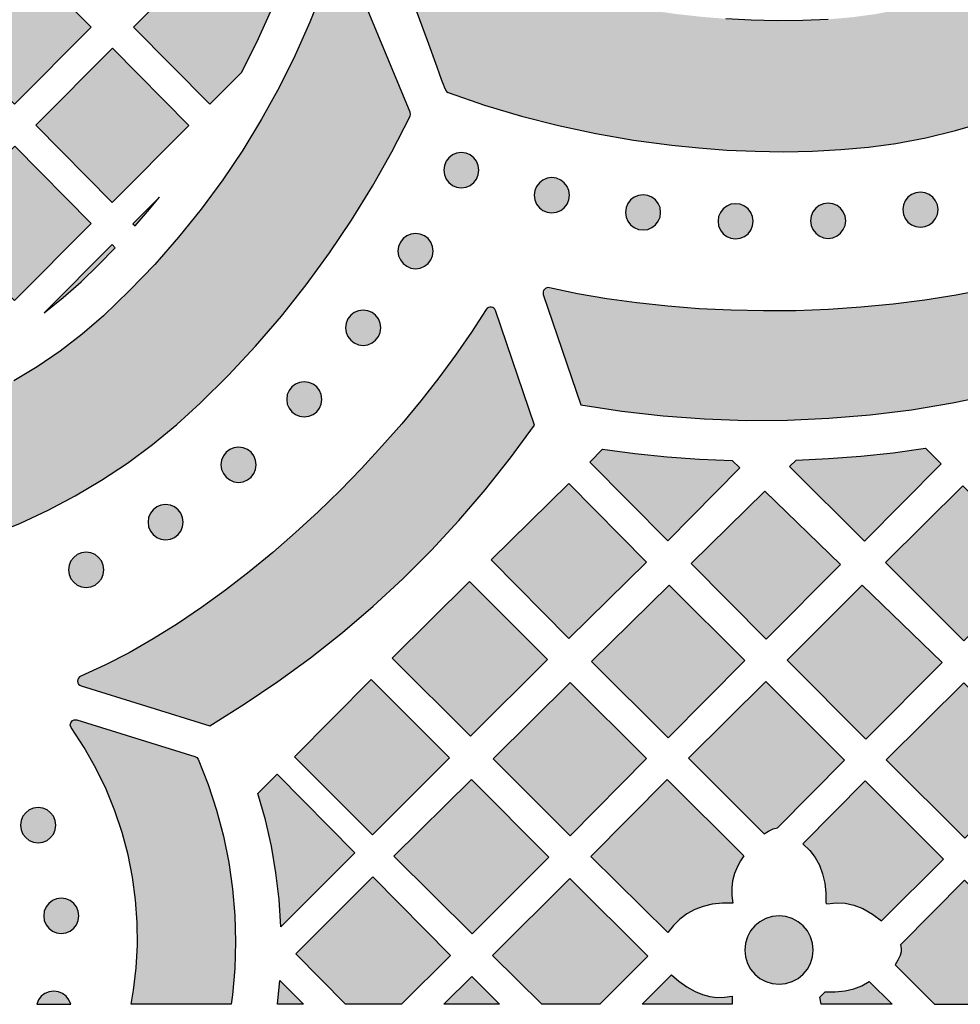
# Model space of a CAD drawing. Header units: millimetres. Extents: x -575 to 893, y -1168 to -690.
# Tile 35 of 72: x 182 to 272, y -1168 to -1073. Entities that reach past the tile are written whole.
import ezdxf

# ---------------------------------------------------------------- set-up
doc = ezdxf.new("R2010")
doc.units = ezdxf.units.MM
doc.layers.add('pattern', color=7, linetype='Continuous', true_color=0x000000)

msp = doc.modelspace()

# ---------------------------------------------------------------- hatches: boundary and pattern name
at = {"layer": 'pattern'}
for points in [[(222.959, -1080.336), (226.459, -1081.535), (229.976, -1082.589), (233.519, -1083.499), (237.095, -1084.267), (240.712, -1084.896), (244.379, -1085.387), (246.961, -1085.646), (249.624, -1085.839), (252.341, -1085.959), (255.084, -1085.998), (257.828, -1085.949), (260.546, -1085.804), (263.211, -1085.558), (265.797, -1085.202), (268.676, -1084.66), (271.515, -1083.979), (274.306, -1083.163), (277.047, -1082.214), (279.732, -1081.134), (282.358, -1079.927), (284.919, -1078.594), (287.412, -1077.138), (289.832, -1075.563), (292.174, -1073.87), (294.434, -1072.062), (296.608, -1070.141), (298.691, -1068.111), (300.679, -1065.974), (302.567, -1063.732), (304.302, -1061.464), (305.905, -1059.156), (307.381, -1056.801), (308.732, -1054.389), (309.964, -1051.915), (311.08, -1049.37), (312.085, -1046.746), (312.983, -1044.035), (313.709, -1041.452), (314.305, -1038.871), (314.78, -1036.29), (315.142, -1033.701), (315.397, -1031.1), (315.553, -1028.482), (315.617, -1025.842), (315.599, -1023.174), (315.449, -1019.519), (315.16, -1015.901), (314.73, -1012.311), (314.156, -1008.741), (313.44, -1005.183), (312.579, -1001.629), (311.851, -999.012), (311.048, -996.417), (310.618, -995.134), (310.397, -994.496), (310.27, -994.293), (310.091, -994.179), (309.882, -994.096), (307.369, -993.054), (297.314, -988.888), (296.057, -988.369), (295.438, -988.091), (294.801, -987.852), (294.555, -987.826), (294.374, -987.911), (294.237, -988.116), (294.189, -988.297), (294.211, -988.456), (294.277, -988.604), (294.358, -988.755), (294.959, -989.96), (296.106, -992.414), (297.171, -994.905), (298.158, -997.453), (299.055, -1000.024), (299.865, -1002.626), (300.588, -1005.261), (301.311, -1008.321), (301.911, -1011.378), (302.388, -1014.439), (302.743, -1017.511), (302.977, -1020.6), (303.091, -1023.713), (303.085, -1026.858), (302.987, -1029.246), (302.793, -1031.584), (302.497, -1033.881), (302.095, -1036.142), (301.583, -1038.374), (300.956, -1040.583), (300.209, -1042.777), (299.339, -1044.962), (298.34, -1047.144), (297.18, -1049.371), (295.906, -1051.527), (294.522, -1053.609), (293.029, -1055.611), (291.433, -1057.53), (289.737, -1059.362), (287.943, -1061.102), (286.055, -1062.748), (284.077, -1064.293), (282.06, -1065.703), (279.977, -1067.002), (277.833, -1068.187), (275.632, -1069.258), (273.379, -1070.212), (271.078, -1071.047), (268.734, -1071.762), (266.351, -1072.354), (263.935, -1072.821), (261.679, -1073.132), (259.328, -1073.34), (256.909, -1073.452), (254.451, -1073.476), (251.981, -1073.417), (249.528, -1073.285), (247.12, -1073.084), (244.784, -1072.823), (242.549, -1072.509), (239.451, -1071.968), (236.404, -1071.316), (233.401, -1070.551), (230.435, -1069.671), (227.5, -1068.674), (224.59, -1067.557), (221.698, -1066.32), (219.255, -1065.17), (218.05, -1064.566), (217.893, -1064.489), (217.741, -1064.438), (217.585, -1064.439), (217.411, -1064.514), (217.234, -1064.682), (217.182, -1064.874), (217.234, -1065.111), (219.094, -1070.221), (220.954, -1075.331), (221.885, -1077.889), (222.348, -1079.165), (222.399, -1079.314), (222.476, -1079.535), (222.574, -1079.787), (222.69, -1080.031), (222.82, -1080.227)], [(97.021, -1081.166), (98.366, -1084.292), (99.842, -1087.349), (101.446, -1090.333), (103.174, -1093.24), (105.024, -1096.066), (106.993, -1098.808), (109.077, -1101.462), (111.276, -1104.024), (113.583, -1106.491), (115.999, -1108.859), (118.518, -1111.123), (121.138, -1113.281), (123.858, -1115.328), (126.366, -1117.038), (128.935, -1118.605), (131.559, -1120.027), (134.232, -1121.307), (136.949, -1122.444), (139.706, -1123.438), (142.495, -1124.291), (145.312, -1125.002), (148.153, -1125.572), (151.009, -1126.001), (153.879, -1126.289), (156.754, -1126.438), (159.631, -1126.447), (162.503, -1126.316), (165.365, -1126.047), (168.213, -1125.639), (171.04, -1125.092), (173.841, -1124.408), (176.612, -1123.587), (179.345, -1122.628), (182.036, -1121.533), (184.68, -1120.301), (187.272, -1118.933), (189.805, -1117.43), (192.276, -1115.792), (194.676, -1114.018), (197.003, -1112.111), (199.251, -1110.069), (201.949, -1107.387), (204.536, -1104.604), (207.01, -1101.724), (209.368, -1098.752), (211.607, -1095.689), (213.724, -1092.541), (215.718, -1089.31), (217.586, -1086.001), (219.324, -1082.616), (219.378, -1082.419), (219.336, -1082.218), (213.058, -1067.064), (212.912, -1066.867), (212.707, -1066.775), (212.484, -1066.784), (212.286, -1066.894), (212.154, -1067.102), (211.018, -1070.388), (209.744, -1073.615), (208.334, -1076.778), (206.792, -1079.872), (205.118, -1082.895), (203.318, -1085.842), (201.392, -1088.708), (199.343, -1091.49), (197.175, -1094.184), (194.889, -1096.785), (192.489, -1099.29), (189.977, -1101.694), (187.938, -1103.459), (185.825, -1105.088), (183.645, -1106.579), (181.403, -1107.935), (179.105, -1109.153), (176.758, -1110.235), (174.366, -1111.18), (171.937, -1111.989), (169.475, -1112.661), (166.987, -1113.197), (164.48, -1113.596), (161.957, -1113.858), (159.427, -1113.985), (156.894, -1113.975), (154.364, -1113.828), (151.844, -1113.545), (149.34, -1113.126), (146.856, -1112.57), (144.4, -1111.878), (141.977, -1111.05), (139.593, -1110.085), (137.255, -1108.985), (134.967, -1107.748), (132.736, -1106.374), (130.568, -1104.865), (128.468, -1103.219), (126.444, -1101.438), (123.956, -1099.02), (121.58, -1096.504), (119.317, -1093.894), (117.17, -1091.194), (115.14, -1088.407), (113.232, -1085.538), (111.447, -1082.591), (109.789, -1079.57), (108.258, -1076.478), (106.859, -1073.319), (105.592, -1070.099), (104.463, -1066.819), (104.336, -1066.615), (104.143, -1066.505), (103.924, -1066.492), (103.719, -1066.577), (103.568, -1066.764), (97.031, -1080.782), (96.981, -1080.973)], [(181.509, -1066.701), (188.811, -1074.099), (181.465, -1081.467), (174.165, -1074.069)], [(206.004, -1072.568), (200.212, -1066.702), (192.867, -1074.07), (200.168, -1081.467), (203.197, -1078.43), (204.663, -1075.529)], [(190.817, -1090.848), (183.517, -1083.45), (190.861, -1076.082), (198.163, -1083.48)], [(188.812, -1092.859), (181.466, -1100.227), (174.164, -1092.829), (181.51, -1085.461)], [(225.914, -1087.767), (225.854, -1087.319), (225.684, -1086.916), (225.421, -1086.575), (225.079, -1086.312), (224.677, -1086.142), (224.229, -1086.082), (223.781, -1086.142), (223.378, -1086.312), (223.037, -1086.575), (222.774, -1086.916), (222.604, -1087.319), (222.544, -1087.767), (222.604, -1088.215), (222.774, -1088.618), (223.037, -1088.959), (223.378, -1089.223), (223.781, -1089.393), (224.229, -1089.454), (224.677, -1089.393), (225.079, -1089.223), (225.421, -1088.959), (225.684, -1088.618), (225.854, -1088.215)], [(234.581, -1090.172), (234.52, -1089.723), (234.351, -1089.32), (234.087, -1088.978), (233.746, -1088.715), (233.344, -1088.545), (232.896, -1088.485), (232.447, -1088.545), (232.045, -1088.715), (231.703, -1088.978), (231.439, -1089.32), (231.269, -1089.723), (231.209, -1090.172), (231.269, -1090.62), (231.439, -1091.022), (231.703, -1091.363), (232.045, -1091.627), (232.447, -1091.796), (232.896, -1091.857), (233.344, -1091.796), (233.746, -1091.627), (234.087, -1091.363), (234.351, -1091.022), (234.52, -1090.62)], [(269.849, -1091.547), (269.789, -1091.099), (269.619, -1090.696), (269.356, -1090.355), (269.015, -1090.092), (268.612, -1089.922), (268.164, -1089.862), (267.717, -1089.922), (267.314, -1090.092), (266.973, -1090.355), (266.71, -1090.696), (266.54, -1091.099), (266.48, -1091.547), (266.54, -1091.996), (266.71, -1092.399), (266.973, -1092.74), (267.314, -1093.004), (267.717, -1093.174), (268.164, -1093.234), (268.612, -1093.174), (269.015, -1093.004), (269.356, -1092.74), (269.619, -1092.399), (269.789, -1091.996)], [(195.347, -1090.341), (192.803, -1092.891), (193.016, -1093.108), (194.198, -1091.739)], [(243.304, -1091.805), (243.244, -1091.356), (243.074, -1090.953), (242.81, -1090.612), (242.469, -1090.348), (242.066, -1090.178), (241.617, -1090.118), (241.17, -1090.178), (240.767, -1090.348), (240.426, -1090.612), (240.163, -1090.953), (239.992, -1091.356), (239.932, -1091.805), (239.992, -1092.253), (240.163, -1092.656), (240.426, -1092.997), (240.767, -1093.26), (241.17, -1093.43), (241.617, -1093.49), (242.066, -1093.43), (242.469, -1093.26), (242.81, -1092.997), (243.074, -1092.656), (243.244, -1092.253)], [(252.167, -1092.662), (252.107, -1092.214), (251.937, -1091.811), (251.674, -1091.47), (251.333, -1091.207), (250.93, -1091.037), (250.482, -1090.977), (250.034, -1091.037), (249.632, -1091.207), (249.29, -1091.47), (249.027, -1091.811), (248.857, -1092.214), (248.797, -1092.662), (248.857, -1093.11), (249.027, -1093.513), (249.29, -1093.855), (249.632, -1094.118), (250.034, -1094.289), (250.482, -1094.349), (250.93, -1094.289), (251.333, -1094.118), (251.674, -1093.855), (251.937, -1093.513), (252.107, -1093.11)], [(261.018, -1092.608), (260.958, -1092.159), (260.788, -1091.757), (260.525, -1091.415), (260.184, -1091.151), (259.781, -1090.981), (259.333, -1090.921), (258.885, -1090.981), (258.483, -1091.151), (258.142, -1091.415), (257.879, -1091.757), (257.709, -1092.159), (257.649, -1092.608), (257.709, -1093.056), (257.879, -1093.459), (258.142, -1093.8), (258.483, -1094.064), (258.885, -1094.234), (259.333, -1094.295), (259.781, -1094.234), (260.184, -1094.064), (260.525, -1093.8), (260.788, -1093.459), (260.958, -1093.056)], [(221.535, -1095.51), (221.475, -1095.061), (221.305, -1094.658), (221.042, -1094.317), (220.701, -1094.053), (220.299, -1093.883), (219.85, -1093.823), (219.402, -1093.883), (219, -1094.053), (218.659, -1094.317), (218.395, -1094.658), (218.226, -1095.061), (218.165, -1095.51), (218.226, -1095.958), (218.395, -1096.361), (218.659, -1096.701), (219, -1096.965), (219.402, -1097.135), (219.85, -1097.195), (220.299, -1097.135), (220.701, -1096.965), (221.042, -1096.701), (221.305, -1096.361), (221.475, -1095.958)], [(190.815, -1094.886), (184.306, -1101.417), (186.112, -1099.968), (187.837, -1098.439), (189.498, -1096.842), (191.112, -1095.187)], [(232.663, -1099.021), (232.648, -1099.017), (232.632, -1099.015), (232.616, -1099.012), (232.6, -1099.01), (232.583, -1099.009), (232.567, -1099.008), (232.55, -1099.008), (232.534, -1099.008), (232.517, -1099.009), (232.5, -1099.011), (232.484, -1099.013), (232.467, -1099.015), (232.45, -1099.018), (232.434, -1099.022), (232.417, -1099.026), (232.401, -1099.031), (232.385, -1099.036), (232.369, -1099.042), (232.353, -1099.049), (232.338, -1099.056), (232.322, -1099.063), (232.308, -1099.071), (232.293, -1099.079), (232.279, -1099.088), (232.265, -1099.098), (232.252, -1099.107), (232.239, -1099.117), (232.226, -1099.128), (232.214, -1099.139), (232.202, -1099.15), (232.191, -1099.161), (232.18, -1099.173), (232.169, -1099.185), (232.159, -1099.197), (232.149, -1099.21), (232.14, -1099.223), (232.131, -1099.237), (232.122, -1099.251), (232.114, -1099.265), (232.106, -1099.28), (232.099, -1099.295), (232.092, -1099.31), (232.085, -1099.325), (232.079, -1099.341), (232.074, -1099.357), (232.069, -1099.374), (232.065, -1099.39), (232.061, -1099.407), (232.058, -1099.423), (232.055, -1099.44), (232.053, -1099.457), (232.052, -1099.474), (232.051, -1099.491), (232.051, -1099.508), (232.051, -1099.524), (232.052, -1099.541), (232.053, -1099.558), (232.055, -1099.574), (232.058, -1099.59), (232.061, -1099.607), (232.064, -1099.622), (232.068, -1099.638), (232.072, -1099.653), (232.077, -1099.669), (235.658, -1110.233), (239.598, -1110.837), (243.552, -1111.285), (247.515, -1111.576), (251.483, -1111.71), (255.451, -1111.688), (259.414, -1111.51), (263.368, -1111.176), (267.308, -1110.686), (271.229, -1110.041), (275.127, -1109.241), (278.997, -1108.285), (285.949, -1096.611), (285.954, -1096.603), (285.958, -1096.595), (285.962, -1096.587), (285.967, -1096.579), (285.971, -1096.57), (285.975, -1096.562), (285.979, -1096.553), (285.982, -1096.544), (285.986, -1096.535), (285.989, -1096.526), (285.992, -1096.517), (285.995, -1096.508), (285.998, -1096.499), (286.001, -1096.49), (286.004, -1096.48), (286.006, -1096.471), (286.008, -1096.461), (286.01, -1096.451), (286.012, -1096.442), (286.013, -1096.432), (286.015, -1096.422), (286.016, -1096.412), (286.017, -1096.402), (286.018, -1096.392), (286.019, -1096.382), (286.019, -1096.372), (286.019, -1096.362), (286.019, -1096.352), (286.019, -1096.342), (286.019, -1096.332), (286.018, -1096.322), (286.018, -1096.312), (286.017, -1096.302), (286.015, -1096.292), (286.014, -1096.282), (286.012, -1096.272), (286.011, -1096.262), (286.009, -1096.252), (286.006, -1096.242), (286.004, -1096.233), (286.002, -1096.223), (285.999, -1096.213), (285.996, -1096.204), (285.993, -1096.194), (285.99, -1096.185), (285.986, -1096.176), (285.982, -1096.166), (285.979, -1096.157), (285.975, -1096.148), (285.971, -1096.14), (285.966, -1096.131), (285.962, -1096.122), (285.957, -1096.114), (285.952, -1096.105), (285.948, -1096.097), (285.943, -1096.089), (285.937, -1096.081), (285.932, -1096.073), (285.927, -1096.065), (285.921, -1096.058), (285.916, -1096.05), (285.91, -1096.043), (285.904, -1096.036), (285.898, -1096.029), (285.892, -1096.022), (285.886, -1096.015), (285.88, -1096.008), (285.873, -1096.002), (285.866, -1095.995), (285.86, -1095.989), (285.853, -1095.982), (285.845, -1095.976), (285.838, -1095.97), (285.831, -1095.964), (285.823, -1095.958), (285.815, -1095.952), (285.808, -1095.947), (285.8, -1095.941), (285.791, -1095.936), (285.783, -1095.93), (285.775, -1095.925), (285.766, -1095.92), (285.757, -1095.916), (285.749, -1095.911), (285.74, -1095.906), (285.731, -1095.902), (285.722, -1095.898), (285.713, -1095.894), (285.703, -1095.89), (285.694, -1095.887), (285.684, -1095.883), (285.675, -1095.88), (285.665, -1095.877), (285.656, -1095.874), (285.646, -1095.871), (285.636, -1095.869), (285.626, -1095.867), (285.616, -1095.865), (285.607, -1095.863), (285.597, -1095.861), (285.587, -1095.86), (285.577, -1095.859), (285.567, -1095.857), (285.557, -1095.857), (285.547, -1095.856), (285.537, -1095.856), (285.527, -1095.855), (285.517, -1095.855), (285.507, -1095.855), (285.497, -1095.856), (285.487, -1095.856), (285.477, -1095.857), (285.468, -1095.858), (285.458, -1095.859), (285.448, -1095.86), (285.439, -1095.862), (285.429, -1095.863), (285.42, -1095.865), (285.41, -1095.867), (285.401, -1095.869), (285.392, -1095.872), (285.383, -1095.874), (285.374, -1095.877), (285.365, -1095.88), (285.356, -1095.883), (285.347, -1095.886), (285.339, -1095.889), (285.33, -1095.892), (282.796, -1096.853), (280.142, -1097.716), (277.382, -1098.482), (274.529, -1099.152), (271.598, -1099.727), (268.603, -1100.208), (265.557, -1100.596), (262.474, -1100.892), (259.368, -1101.097), (256.253, -1101.213), (253.142, -1101.239), (250.05, -1101.178), (246.991, -1101.029), (243.977, -1100.795), (241.024, -1100.476), (238.145, -1100.073), (235.353, -1099.588)], [(187.806, -1136.177), (187.797, -1136.181), (187.789, -1136.184), (187.781, -1136.188), (187.773, -1136.192), (187.765, -1136.197), (187.757, -1136.201), (187.749, -1136.206), (187.741, -1136.211), (187.733, -1136.215), (187.725, -1136.221), (187.717, -1136.226), (187.709, -1136.231), (187.702, -1136.237), (187.694, -1136.243), (187.687, -1136.249), (187.679, -1136.255), (187.672, -1136.261), (187.665, -1136.267), (187.658, -1136.274), (187.651, -1136.281), (187.644, -1136.288), (187.637, -1136.295), (187.631, -1136.302), (187.624, -1136.309), (187.618, -1136.316), (187.611, -1136.324), (187.605, -1136.332), (187.599, -1136.34), (187.594, -1136.348), (187.588, -1136.356), (187.583, -1136.364), (187.577, -1136.372), (187.572, -1136.38), (187.567, -1136.389), (187.562, -1136.397), (187.558, -1136.406), (187.553, -1136.415), (187.549, -1136.424), (187.545, -1136.433), (187.541, -1136.442), (187.537, -1136.451), (187.534, -1136.46), (187.53, -1136.469), (187.527, -1136.478), (187.524, -1136.487), (187.521, -1136.496), (187.519, -1136.506), (187.516, -1136.515), (187.514, -1136.524), (187.512, -1136.534), (187.51, -1136.543), (187.508, -1136.552), (187.507, -1136.562), (187.506, -1136.571), (187.504, -1136.58), (187.503, -1136.59), (187.503, -1136.599), (187.502, -1136.608), (187.502, -1136.617), (187.501, -1136.626), (187.501, -1136.636), (187.501, -1136.645), (187.501, -1136.654), (187.502, -1136.663), (187.502, -1136.672), (187.503, -1136.681), (187.504, -1136.69), (187.505, -1136.699), (187.506, -1136.708), (187.507, -1136.717), (187.509, -1136.726), (187.511, -1136.735), (187.513, -1136.744), (187.515, -1136.753), (187.517, -1136.763), (187.52, -1136.772), (187.522, -1136.781), (187.525, -1136.79), (187.528, -1136.799), (187.531, -1136.808), (187.535, -1136.817), (187.538, -1136.826), (187.542, -1136.835), (187.546, -1136.844), (187.55, -1136.852), (187.554, -1136.861), (187.559, -1136.87), (187.563, -1136.879), (187.568, -1136.887), (187.573, -1136.895), (187.578, -1136.904), (187.583, -1136.912), (187.589, -1136.92), (187.594, -1136.928), (187.6, -1136.936), (187.606, -1136.944), (187.612, -1136.952), (187.619, -1136.959), (187.625, -1136.967), (187.632, -1136.974), (187.638, -1136.981), (187.645, -1136.988), (187.652, -1136.995), (187.659, -1137.002), (187.666, -1137.009), (187.674, -1137.015), (187.681, -1137.021), (187.689, -1137.028), (187.696, -1137.034), (187.704, -1137.039), (187.712, -1137.045), (187.72, -1137.051), (187.728, -1137.056), (187.736, -1137.061), (187.744, -1137.066), (187.752, -1137.071), (187.76, -1137.075), (187.768, -1137.08), (187.777, -1137.084), (187.785, -1137.088), (187.794, -1137.092), (187.802, -1137.096), (187.81, -1137.1), (187.819, -1137.103), (187.827, -1137.106), (187.836, -1137.109), (187.845, -1137.112), (187.853, -1137.115), (200.147, -1140.926), (203.454, -1138.88), (206.674, -1136.711), (209.804, -1134.422), (212.842, -1132.017), (215.782, -1129.499), (218.624, -1126.87), (221.362, -1124.133), (223.995, -1121.291), (226.519, -1118.347), (228.931, -1115.305), (231.228, -1112.166), (227.512, -1101.199), (227.506, -1101.183), (227.5, -1101.167), (227.493, -1101.151), (227.486, -1101.136), (227.478, -1101.12), (227.473, -1101.113), (227.469, -1101.105), (227.465, -1101.098), (227.46, -1101.09), (227.455, -1101.083), (227.45, -1101.075), (227.445, -1101.068), (227.44, -1101.061), (227.434, -1101.054), (227.429, -1101.047), (227.423, -1101.04), (227.417, -1101.033), (227.412, -1101.026), (227.405, -1101.02), (227.399, -1101.013), (227.393, -1101.007), (227.387, -1101), (227.38, -1100.994), (227.373, -1100.988), (227.367, -1100.982), (227.36, -1100.976), (227.353, -1100.97), (227.346, -1100.965), (227.338, -1100.959), (227.331, -1100.954), (227.324, -1100.948), (227.316, -1100.943), (227.309, -1100.938), (227.301, -1100.934), (227.293, -1100.929), (227.286, -1100.924), (227.278, -1100.92), (227.27, -1100.916), (227.262, -1100.912), (227.254, -1100.908), (227.246, -1100.904), (227.238, -1100.9), (227.229, -1100.897), (227.221, -1100.894), (227.213, -1100.89), (227.205, -1100.887), (227.196, -1100.885), (227.188, -1100.882), (227.18, -1100.879), (227.163, -1100.875), (227.146, -1100.871), (227.129, -1100.867), (227.113, -1100.865), (227.096, -1100.862), (227.079, -1100.861), (227.062, -1100.86), (227.045, -1100.859), (227.028, -1100.859), (227.011, -1100.86), (227.002, -1100.86), (226.993, -1100.861), (226.985, -1100.862), (226.976, -1100.863), (226.967, -1100.864), (226.958, -1100.865), (226.95, -1100.867), (226.941, -1100.869), (226.932, -1100.87), (226.923, -1100.872), (226.915, -1100.875), (226.906, -1100.877), (226.897, -1100.879), (226.889, -1100.882), (226.88, -1100.885), (226.872, -1100.888), (226.863, -1100.891), (226.855, -1100.894), (226.846, -1100.897), (226.838, -1100.901), (226.83, -1100.905), (226.821, -1100.909), (226.813, -1100.913), (226.805, -1100.917), (226.797, -1100.921), (226.789, -1100.925), (226.782, -1100.93), (226.774, -1100.935), (226.766, -1100.94), (226.759, -1100.944), (226.751, -1100.95), (226.744, -1100.955), (226.737, -1100.96), (226.73, -1100.966), (226.723, -1100.971), (226.716, -1100.977), (226.709, -1100.983), (226.703, -1100.989), (226.696, -1100.995), (226.69, -1101.001), (226.683, -1101.007), (226.677, -1101.013), (226.671, -1101.02), (226.665, -1101.026), (226.654, -1101.039), (226.643, -1101.053), (226.633, -1101.066), (226.623, -1101.08), (226.614, -1101.094), (225.206, -1103.268), (223.686, -1105.457), (222.062, -1107.654), (220.34, -1109.847), (218.528, -1112.03), (216.633, -1114.191), (214.664, -1116.322), (212.626, -1118.413), (210.527, -1120.456), (208.375, -1122.441), (206.176, -1124.359), (203.939, -1126.2), (201.671, -1127.956), (199.378, -1129.617), (197.068, -1131.174), (194.748, -1132.618), (192.426, -1133.939), (190.11, -1135.129)], [(216.524, -1102.845), (216.464, -1102.397), (216.294, -1101.995), (216.031, -1101.654), (215.69, -1101.39), (215.287, -1101.22), (214.84, -1101.16), (214.391, -1101.22), (213.989, -1101.39), (213.648, -1101.654), (213.384, -1101.995), (213.215, -1102.397), (213.154, -1102.845), (213.215, -1103.293), (213.384, -1103.696), (213.648, -1104.038), (213.989, -1104.302), (214.391, -1104.472), (214.84, -1104.532), (215.287, -1104.472), (215.69, -1104.302), (216.031, -1104.038), (216.294, -1103.696), (216.464, -1103.293)], [(210.888, -1109.699), (210.828, -1109.25), (210.658, -1108.848), (210.395, -1108.506), (210.053, -1108.242), (209.651, -1108.072), (209.203, -1108.012), (208.755, -1108.072), (208.352, -1108.242), (208.011, -1108.506), (207.748, -1108.848), (207.578, -1109.25), (207.518, -1109.699), (207.578, -1110.147), (207.748, -1110.549), (208.011, -1110.89), (208.352, -1111.153), (208.755, -1111.323), (209.203, -1111.383), (209.651, -1111.323), (210.053, -1111.153), (210.395, -1110.89), (210.658, -1110.549), (210.828, -1110.147)], [(204.598, -1115.954), (204.538, -1115.506), (204.368, -1115.103), (204.105, -1114.762), (203.763, -1114.499), (203.361, -1114.329), (202.913, -1114.269), (202.465, -1114.329), (202.062, -1114.499), (201.721, -1114.762), (201.458, -1115.103), (201.288, -1115.506), (201.228, -1115.954), (201.288, -1116.402), (201.458, -1116.805), (201.721, -1117.146), (202.062, -1117.41), (202.465, -1117.58), (202.913, -1117.641), (203.361, -1117.58), (203.763, -1117.41), (204.105, -1117.146), (204.368, -1116.805), (204.538, -1116.402)], [(237.746, -1114.469), (240.835, -1114.875), (243.928, -1115.187), (247.029, -1115.407), (250.141, -1115.535), (250.893, -1116.259), (243.979, -1123.244), (236.515, -1115.7)], [(256.277, -1115.517), (259.383, -1115.371), (262.476, -1115.133), (265.561, -1114.803), (268.642, -1114.381), (270.139, -1115.877), (262.805, -1123.285), (255.652, -1116.134)], [(234.519, -1117.762), (227.072, -1125.06), (234.508, -1132.575), (241.955, -1125.277)], [(272.233, -1117.971), (279.686, -1125.42), (272.33, -1132.81), (264.835, -1125.317)], [(260.526, -1125.513), (253.418, -1132.638), (246.217, -1125.417), (253.273, -1118.487)], [(197.618, -1121.449), (197.558, -1121.001), (197.388, -1120.598), (197.125, -1120.257), (196.784, -1119.993), (196.381, -1119.823), (195.933, -1119.762), (195.485, -1119.823), (195.082, -1119.993), (194.74, -1120.257), (194.477, -1120.598), (194.307, -1121.001), (194.246, -1121.449), (194.307, -1121.897), (194.477, -1122.3), (194.74, -1122.642), (195.082, -1122.906), (195.485, -1123.076), (195.933, -1123.136), (196.381, -1123.076), (196.784, -1122.906), (197.125, -1122.642), (197.388, -1122.3), (197.558, -1121.897)], [(190.012, -1126.012), (189.951, -1125.564), (189.782, -1125.162), (189.518, -1124.821), (189.177, -1124.557), (188.775, -1124.388), (188.327, -1124.327), (187.879, -1124.388), (187.476, -1124.557), (187.135, -1124.821), (186.872, -1125.162), (186.702, -1125.564), (186.642, -1126.012), (186.702, -1126.461), (186.872, -1126.864), (187.135, -1127.206), (187.476, -1127.469), (187.879, -1127.639), (188.327, -1127.699), (188.775, -1127.639), (189.177, -1127.469), (189.518, -1127.206), (189.782, -1126.864), (189.951, -1126.461)], [(225.008, -1127.138), (232.467, -1134.595), (225.115, -1141.941), (217.624, -1134.452)], [(251.348, -1134.678), (244.012, -1142.088), (236.702, -1134.781), (244.134, -1127.469)], [(262.955, -1142.202), (255.426, -1134.653), (262.585, -1127.494), (270.263, -1134.872)], [(215.739, -1151.362), (208.277, -1143.904), (215.617, -1136.497), (223.113, -1143.988)], [(234.637, -1151.46), (227.277, -1144.104), (234.66, -1136.79), (241.951, -1144.074)], [(253.213, -1151.286), (253.63, -1151.01), (254.083, -1150.799), (254.476, -1150.707), (260.898, -1144.224), (253.368, -1136.697), (245.959, -1144.033)], [(272.415, -1151.689), (264.903, -1144.18), (272.313, -1136.841), (279.753, -1144.279)], [(206.951, -1160.17), (206.789, -1157.562), (206.491, -1154.995), (206.053, -1152.459), (205.475, -1149.941), (204.753, -1147.431), (206.611, -1145.573), (214.047, -1153.078)], [(225.211, -1146.089), (232.598, -1153.506), (225.262, -1160.839), (217.763, -1153.421)], [(250.671, -1154.387), (250.378, -1155.081), (250.19, -1155.765), (250.104, -1156.454), (250.117, -1157.164), (250.229, -1157.908), (249.223, -1157.91), (248.224, -1158.02), (247.379, -1158.217), (246.577, -1158.524), (245.826, -1158.936), (245.138, -1159.444), (244.523, -1160.044), (243.988, -1160.729), (236.634, -1153.442), (243.941, -1146.064), (251.251, -1153.373), (250.944, -1153.87)], [(262.641, -1158.435), (263.575, -1158.961), (264.44, -1159.594), (270.383, -1153.706), (262.886, -1146.211), (256.923, -1152.232), (257.577, -1152.875), (258.103, -1153.554), (258.51, -1154.288), (258.809, -1155.093), (259.009, -1155.988), (259.115, -1156.929), (259.125, -1157.878), (259.22, -1157.973), (260.119, -1157.868), (260.971, -1157.908), (261.802, -1158.095)], [(185.417, -1150.445), (185.357, -1149.997), (185.187, -1149.594), (184.924, -1149.253), (184.583, -1148.99), (184.18, -1148.82), (183.732, -1148.76), (183.284, -1148.82), (182.882, -1148.99), (182.541, -1149.253), (182.277, -1149.594), (182.107, -1149.997), (182.047, -1150.445), (182.107, -1150.893), (182.277, -1151.296), (182.541, -1151.637), (182.882, -1151.901), (183.284, -1152.071), (183.732, -1152.132), (184.18, -1152.071), (184.583, -1151.901), (184.924, -1151.637), (185.187, -1151.296), (185.357, -1150.893)], [(213.158, -1167.587), (208.38, -1162.768), (215.756, -1155.392), (223.199, -1162.902), (218.512, -1167.587)], [(231.934, -1167.587), (227.227, -1162.923), (234.601, -1155.551), (242.09, -1162.971), (237.471, -1167.587)], [(275.579, -1167.587), (279.901, -1163.223), (272.388, -1155.71), (266.251, -1161.906), (266.328, -1162.247), (266.321, -1162.576), (266.227, -1162.913), (266.011, -1163.375), (265.738, -1163.806), (269.52, -1167.587)], [(187.633, -1159.122), (187.572, -1158.674), (187.403, -1158.272), (187.139, -1157.931), (186.798, -1157.668), (186.394, -1157.498), (185.946, -1157.438), (185.498, -1157.498), (185.096, -1157.668), (184.755, -1157.931), (184.491, -1158.272), (184.321, -1158.674), (184.26, -1159.122), (184.321, -1159.57), (184.491, -1159.973), (184.755, -1160.314), (185.096, -1160.577), (185.498, -1160.747), (185.946, -1160.807), (186.394, -1160.747), (186.798, -1160.577), (187.139, -1160.314), (187.403, -1159.973), (187.572, -1159.57)], [(257.906, -1162.397), (257.84, -1161.737), (257.649, -1161.122), (257.347, -1160.566), (256.947, -1160.081), (256.463, -1159.682), (255.907, -1159.38), (255.292, -1159.189), (254.633, -1159.122), (253.972, -1159.189), (253.358, -1159.38), (252.802, -1159.682), (252.317, -1160.081), (251.917, -1160.566), (251.615, -1161.122), (251.425, -1161.737), (251.358, -1162.397), (251.425, -1163.056), (251.615, -1163.671), (251.917, -1164.227), (252.317, -1164.712), (252.802, -1165.112), (253.358, -1165.414), (253.972, -1165.604), (254.633, -1165.671), (255.292, -1165.604), (255.907, -1165.414), (256.463, -1165.112), (256.947, -1164.712), (257.347, -1164.227), (257.649, -1163.671), (257.84, -1163.056)], [(206.636, -1167.587), (206.859, -1165.302), (209.125, -1167.587)], [(222.562, -1167.587), (225.22, -1164.93), (227.876, -1167.587)], [(241.521, -1167.587), (244.34, -1164.771), (245.049, -1165.381), (245.806, -1165.907), (246.623, -1166.358), (247.318, -1166.65), (248.002, -1166.839), (248.691, -1166.925), (249.4, -1166.912), (250.144, -1166.802), (250.146, -1167.587)], [(258.662, -1167.587), (258.544, -1166.889), (259.035, -1166.403), (260.002, -1166.403), (260.965, -1166.298), (261.782, -1166.108), (262.544, -1165.809), (263.272, -1165.391), (265.469, -1167.587)], [(186.852, -1167.587), (186.849, -1167.564), (186.679, -1167.161), (186.416, -1166.82), (186.074, -1166.557), (185.672, -1166.387), (185.224, -1166.327), (184.776, -1166.387), (184.373, -1166.557), (184.032, -1166.82), (183.769, -1167.161), (183.599, -1167.564), (183.596, -1167.587)]]:
    msp.add_hatch(color=256, dxfattribs=at).paths.add_polyline_path(points, flags=0)
at = {"layer": 'pattern', "extrusion": (0, 0, -1)}
msp.add_hatch(color=256, dxfattribs=at).paths.add_polyline_path([(-192.62, -1167.587), (-192.862, -1166.244), (-193.113, -1164.09), (-193.23, -1161.924), (-193.212, -1159.753), (-193.058, -1157.585), (-192.769, -1155.425), (-192.343, -1153.28), (-191.781, -1151.157), (-191.081, -1149.062), (-190.243, -1147.003), (-189.266, -1144.986), (-188.15, -1143.017), (-186.894, -1141.103), (-186.807, -1140.869), (-186.843, -1140.642), (-186.977, -1140.458), (-187.182, -1140.354), (-187.431, -1140.365), (-198.736, -1143.87), (-198.919, -1143.969), (-199.036, -1144.139), (-199.996, -1146.562), (-200.806, -1149.02), (-201.467, -1151.507), (-201.98, -1154.018), (-202.344, -1156.545), (-202.562, -1159.081), (-202.632, -1161.621), (-202.556, -1164.158), (-202.334, -1166.686), (-202.202, -1167.587)], flags=0)

# ---------------------------------------------------------------- linework, layer by layer
at = {"layer": 'pattern'}
for points in [[(181.509, -1066.701), (188.811, -1074.099), (181.465, -1081.467), (174.165, -1074.069)], [(206.004, -1072.568), (200.212, -1066.702), (192.867, -1074.07), (200.168, -1081.467), (203.197, -1078.43), (204.663, -1075.529)], [(190.817, -1090.848), (183.517, -1083.45), (190.861, -1076.082), (198.163, -1083.48)], [(188.812, -1092.859), (181.466, -1100.227), (174.164, -1092.829), (181.51, -1085.461)], [(225.914, -1087.767), (225.854, -1087.319), (225.684, -1086.916), (225.421, -1086.575), (225.079, -1086.312), (224.677, -1086.142), (224.229, -1086.082), (223.781, -1086.142), (223.378, -1086.312), (223.037, -1086.575), (222.774, -1086.916), (222.604, -1087.319), (222.544, -1087.767), (222.604, -1088.215), (222.774, -1088.618), (223.037, -1088.959), (223.378, -1089.223), (223.781, -1089.393), (224.229, -1089.454), (224.677, -1089.393), (225.079, -1089.223), (225.421, -1088.959), (225.684, -1088.618), (225.854, -1088.215)], [(234.581, -1090.172), (234.52, -1089.723), (234.351, -1089.32), (234.087, -1088.978), (233.746, -1088.715), (233.344, -1088.545), (232.896, -1088.485), (232.447, -1088.545), (232.045, -1088.715), (231.703, -1088.978), (231.439, -1089.32), (231.269, -1089.723), (231.209, -1090.172), (231.269, -1090.62), (231.439, -1091.022), (231.703, -1091.363), (232.045, -1091.627), (232.447, -1091.796), (232.896, -1091.857), (233.344, -1091.796), (233.746, -1091.627), (234.087, -1091.363), (234.351, -1091.022), (234.52, -1090.62)], [(269.849, -1091.547), (269.789, -1091.099), (269.619, -1090.696), (269.356, -1090.355), (269.015, -1090.092), (268.612, -1089.922), (268.164, -1089.862), (267.717, -1089.922), (267.314, -1090.092), (266.973, -1090.355), (266.71, -1090.696), (266.54, -1091.099), (266.48, -1091.547), (266.54, -1091.996), (266.71, -1092.399), (266.973, -1092.74), (267.314, -1093.004), (267.717, -1093.174), (268.164, -1093.234), (268.612, -1093.174), (269.015, -1093.004), (269.356, -1092.74), (269.619, -1092.399), (269.789, -1091.996)], [(195.347, -1090.341), (192.803, -1092.891), (193.016, -1093.108), (194.198, -1091.739)], [(243.304, -1091.805), (243.244, -1091.356), (243.074, -1090.953), (242.81, -1090.612), (242.469, -1090.348), (242.066, -1090.178), (241.617, -1090.118), (241.17, -1090.178), (240.767, -1090.348), (240.426, -1090.612), (240.163, -1090.953), (239.992, -1091.356), (239.932, -1091.805), (239.992, -1092.253), (240.163, -1092.656), (240.426, -1092.997), (240.767, -1093.26), (241.17, -1093.43), (241.617, -1093.49), (242.066, -1093.43), (242.469, -1093.26), (242.81, -1092.997), (243.074, -1092.656), (243.244, -1092.253)], [(252.167, -1092.662), (252.107, -1092.214), (251.937, -1091.811), (251.674, -1091.47), (251.333, -1091.207), (250.93, -1091.037), (250.482, -1090.977), (250.034, -1091.037), (249.632, -1091.207), (249.29, -1091.47), (249.027, -1091.811), (248.857, -1092.214), (248.797, -1092.662), (248.857, -1093.11), (249.027, -1093.513), (249.29, -1093.855), (249.632, -1094.118), (250.034, -1094.289), (250.482, -1094.349), (250.93, -1094.289), (251.333, -1094.118), (251.674, -1093.855), (251.937, -1093.513), (252.107, -1093.11)], [(261.018, -1092.608), (260.958, -1092.159), (260.788, -1091.757), (260.525, -1091.415), (260.184, -1091.151), (259.781, -1090.981), (259.333, -1090.921), (258.885, -1090.981), (258.483, -1091.151), (258.142, -1091.415), (257.879, -1091.757), (257.709, -1092.159), (257.649, -1092.608), (257.709, -1093.056), (257.879, -1093.459), (258.142, -1093.8), (258.483, -1094.064), (258.885, -1094.234), (259.333, -1094.295), (259.781, -1094.234), (260.184, -1094.064), (260.525, -1093.8), (260.788, -1093.459), (260.958, -1093.056)], [(221.535, -1095.51), (221.475, -1095.061), (221.305, -1094.658), (221.042, -1094.317), (220.701, -1094.053), (220.299, -1093.883), (219.85, -1093.823), (219.402, -1093.883), (219, -1094.053), (218.659, -1094.317), (218.395, -1094.658), (218.226, -1095.061), (218.165, -1095.51), (218.226, -1095.958), (218.395, -1096.361), (218.659, -1096.701), (219, -1096.965), (219.402, -1097.135), (219.85, -1097.195), (220.299, -1097.135), (220.701, -1096.965), (221.042, -1096.701), (221.305, -1096.361), (221.475, -1095.958)], [(190.815, -1094.886), (184.306, -1101.417), (186.112, -1099.968), (187.837, -1098.439), (189.498, -1096.842), (191.112, -1095.187)], [(216.524, -1102.845), (216.464, -1102.397), (216.294, -1101.995), (216.031, -1101.654), (215.69, -1101.39), (215.287, -1101.22), (214.84, -1101.16), (214.391, -1101.22), (213.989, -1101.39), (213.648, -1101.654), (213.384, -1101.995), (213.215, -1102.397), (213.154, -1102.845), (213.215, -1103.293), (213.384, -1103.696), (213.648, -1104.038), (213.989, -1104.302), (214.391, -1104.472), (214.84, -1104.532), (215.287, -1104.472), (215.69, -1104.302), (216.031, -1104.038), (216.294, -1103.696), (216.464, -1103.293)], [(210.888, -1109.699), (210.828, -1109.25), (210.658, -1108.848), (210.395, -1108.506), (210.053, -1108.242), (209.651, -1108.072), (209.203, -1108.012), (208.755, -1108.072), (208.352, -1108.242), (208.011, -1108.506), (207.748, -1108.848), (207.578, -1109.25), (207.518, -1109.699), (207.578, -1110.147), (207.748, -1110.549), (208.011, -1110.89), (208.352, -1111.153), (208.755, -1111.323), (209.203, -1111.383), (209.651, -1111.323), (210.053, -1111.153), (210.395, -1110.89), (210.658, -1110.549), (210.828, -1110.147)], [(204.598, -1115.954), (204.538, -1115.506), (204.368, -1115.103), (204.105, -1114.762), (203.763, -1114.499), (203.361, -1114.329), (202.913, -1114.269), (202.465, -1114.329), (202.062, -1114.499), (201.721, -1114.762), (201.458, -1115.103), (201.288, -1115.506), (201.228, -1115.954), (201.288, -1116.402), (201.458, -1116.805), (201.721, -1117.146), (202.062, -1117.41), (202.465, -1117.58), (202.913, -1117.641), (203.361, -1117.58), (203.763, -1117.41), (204.105, -1117.146), (204.368, -1116.805), (204.538, -1116.402)], [(237.746, -1114.469), (240.835, -1114.875), (243.928, -1115.187), (247.029, -1115.407), (250.141, -1115.535), (250.893, -1116.259), (243.979, -1123.244), (236.515, -1115.7)], [(256.277, -1115.517), (259.383, -1115.371), (262.476, -1115.133), (265.561, -1114.803), (268.642, -1114.381), (270.139, -1115.877), (262.805, -1123.285), (255.652, -1116.134)], [(234.519, -1117.762), (227.072, -1125.06), (234.508, -1132.575), (241.955, -1125.277)], [(272.233, -1117.971), (279.686, -1125.42), (272.33, -1132.81), (264.835, -1125.317)], [(260.526, -1125.513), (253.418, -1132.638), (246.217, -1125.417), (253.273, -1118.487)], [(197.618, -1121.449), (197.558, -1121.001), (197.388, -1120.598), (197.125, -1120.257), (196.784, -1119.993), (196.381, -1119.823), (195.933, -1119.762), (195.485, -1119.823), (195.082, -1119.993), (194.74, -1120.257), (194.477, -1120.598), (194.307, -1121.001), (194.246, -1121.449), (194.307, -1121.897), (194.477, -1122.3), (194.74, -1122.642), (195.082, -1122.906), (195.485, -1123.076), (195.933, -1123.136), (196.381, -1123.076), (196.784, -1122.906), (197.125, -1122.642), (197.388, -1122.3), (197.558, -1121.897)], [(190.012, -1126.012), (189.951, -1125.564), (189.782, -1125.162), (189.518, -1124.821), (189.177, -1124.557), (188.775, -1124.388), (188.327, -1124.327), (187.879, -1124.388), (187.476, -1124.557), (187.135, -1124.821), (186.872, -1125.162), (186.702, -1125.564), (186.642, -1126.012), (186.702, -1126.461), (186.872, -1126.864), (187.135, -1127.206), (187.476, -1127.469), (187.879, -1127.639), (188.327, -1127.699), (188.775, -1127.639), (189.177, -1127.469), (189.518, -1127.206), (189.782, -1126.864), (189.951, -1126.461)], [(225.008, -1127.138), (232.467, -1134.595), (225.115, -1141.941), (217.624, -1134.452)], [(251.348, -1134.678), (244.012, -1142.088), (236.702, -1134.781), (244.134, -1127.469)], [(262.955, -1142.202), (255.426, -1134.653), (262.585, -1127.494), (270.263, -1134.872)], [(215.739, -1151.362), (208.277, -1143.904), (215.617, -1136.497), (223.113, -1143.988)], [(234.637, -1151.46), (227.277, -1144.104), (234.66, -1136.79), (241.951, -1144.074)], [(253.213, -1151.286), (253.63, -1151.01), (254.083, -1150.799), (254.476, -1150.707), (260.898, -1144.224), (253.368, -1136.697), (245.959, -1144.033)], [(272.415, -1151.689), (264.903, -1144.18), (272.313, -1136.841), (279.753, -1144.279)], [(206.951, -1160.17), (206.789, -1157.562), (206.491, -1154.995), (206.053, -1152.459), (205.475, -1149.941), (204.753, -1147.431), (206.611, -1145.573), (214.047, -1153.078)], [(225.211, -1146.089), (232.598, -1153.506), (225.262, -1160.839), (217.763, -1153.421)], [(250.671, -1154.387), (250.378, -1155.081), (250.19, -1155.765), (250.104, -1156.454), (250.117, -1157.164), (250.229, -1157.908), (249.223, -1157.91), (248.224, -1158.02), (247.379, -1158.217), (246.577, -1158.524), (245.826, -1158.936), (245.138, -1159.444), (244.523, -1160.044), (243.988, -1160.729), (236.634, -1153.442), (243.941, -1146.064), (251.251, -1153.373), (250.944, -1153.87)], [(262.641, -1158.435), (263.575, -1158.961), (264.44, -1159.594), (270.383, -1153.706), (262.886, -1146.211), (256.923, -1152.232), (257.577, -1152.875), (258.103, -1153.554), (258.51, -1154.288), (258.809, -1155.093), (259.009, -1155.988), (259.115, -1156.929), (259.125, -1157.878), (259.22, -1157.973), (260.119, -1157.868), (260.971, -1157.908), (261.802, -1158.095)], [(185.417, -1150.445), (185.357, -1149.997), (185.187, -1149.594), (184.924, -1149.253), (184.583, -1148.99), (184.18, -1148.82), (183.732, -1148.76), (183.284, -1148.82), (182.882, -1148.99), (182.541, -1149.253), (182.277, -1149.594), (182.107, -1149.997), (182.047, -1150.445), (182.107, -1150.893), (182.277, -1151.296), (182.541, -1151.637), (182.882, -1151.901), (183.284, -1152.071), (183.732, -1152.132), (184.18, -1152.071), (184.583, -1151.901), (184.924, -1151.637), (185.187, -1151.296), (185.357, -1150.893)], [(187.633, -1159.122), (187.572, -1158.674), (187.403, -1158.272), (187.139, -1157.931), (186.798, -1157.668), (186.394, -1157.498), (185.946, -1157.438), (185.498, -1157.498), (185.096, -1157.668), (184.755, -1157.931), (184.491, -1158.272), (184.321, -1158.674), (184.26, -1159.122), (184.321, -1159.57), (184.491, -1159.973), (184.755, -1160.314), (185.096, -1160.577), (185.498, -1160.747), (185.946, -1160.807), (186.394, -1160.747), (186.798, -1160.577), (187.139, -1160.314), (187.403, -1159.973), (187.572, -1159.57)], [(257.906, -1162.397), (257.84, -1161.737), (257.649, -1161.122), (257.347, -1160.566), (256.947, -1160.081), (256.463, -1159.682), (255.907, -1159.38), (255.292, -1159.189), (254.633, -1159.122), (253.972, -1159.189), (253.358, -1159.38), (252.802, -1159.682), (252.317, -1160.081), (251.917, -1160.566), (251.615, -1161.122), (251.425, -1161.737), (251.358, -1162.397), (251.425, -1163.056), (251.615, -1163.671), (251.917, -1164.227), (252.317, -1164.712), (252.802, -1165.112), (253.358, -1165.414), (253.972, -1165.604), (254.633, -1165.671), (255.292, -1165.604), (255.907, -1165.414), (256.463, -1165.112), (256.947, -1164.712), (257.347, -1164.227), (257.649, -1163.671), (257.84, -1163.056)]]:
    msp.add_lwpolyline(points, close=True, dxfattribs=at)
for points in [[(179.345, -1122.628), (182.036, -1121.533), (184.68, -1120.301), (187.272, -1118.933), (189.805, -1117.43), (192.276, -1115.792), (194.676, -1114.018), (197.003, -1112.111), (199.251, -1110.069), (201.949, -1107.387), (204.536, -1104.604), (207.01, -1101.724), (209.368, -1098.752), (211.607, -1095.689), (213.724, -1092.541), (215.718, -1089.31), (217.586, -1086.001), (219.324, -1082.616), (219.378, -1082.419), (219.336, -1082.218), (213.058, -1067.064)], [(219.094, -1070.221), (220.954, -1075.331), (221.885, -1077.889), (222.348, -1079.165), (222.399, -1079.314), (222.476, -1079.535), (222.574, -1079.787), (222.69, -1080.031), (222.82, -1080.227), (222.959, -1080.336), (226.459, -1081.535), (229.976, -1082.589), (233.519, -1083.499), (237.095, -1084.267), (240.712, -1084.896), (244.379, -1085.387), (246.961, -1085.646), (249.624, -1085.839), (252.341, -1085.959), (255.084, -1085.998), (257.828, -1085.949), (260.546, -1085.804), (263.211, -1085.558), (265.797, -1085.202), (268.676, -1084.66), (271.515, -1083.979), (274.306, -1083.163)], [(211.018, -1070.388), (209.744, -1073.615), (208.334, -1076.778), (206.792, -1079.872), (205.118, -1082.895), (203.318, -1085.842), (201.392, -1088.708), (199.343, -1091.49), (197.175, -1094.184), (194.889, -1096.785), (192.489, -1099.29), (189.977, -1101.694), (187.938, -1103.459), (185.825, -1105.088), (183.645, -1106.579), (181.403, -1107.935)], [(259.328, -1073.34), (256.909, -1073.452), (254.451, -1073.476), (251.981, -1073.417), (249.528, -1073.285)], [(232.077, -1099.669), (235.658, -1110.233), (239.598, -1110.837), (243.552, -1111.285), (247.515, -1111.576), (251.483, -1111.71), (255.451, -1111.688), (259.414, -1111.51), (263.368, -1111.176), (267.308, -1110.686), (271.229, -1110.041), (275.127, -1109.241), (278.997, -1108.285), (285.949, -1096.611)], [(285.33, -1095.892), (282.796, -1096.853), (280.142, -1097.716), (277.382, -1098.482), (274.529, -1099.152), (271.598, -1099.727), (268.603, -1100.208), (265.557, -1100.596), (262.474, -1100.892), (259.368, -1101.097), (256.253, -1101.213), (253.142, -1101.239), (250.05, -1101.178), (246.991, -1101.029), (243.977, -1100.795), (241.024, -1100.476), (238.145, -1100.073), (235.353, -1099.588), (232.663, -1099.021)], [(226.614, -1101.094), (225.206, -1103.268), (223.686, -1105.457), (222.062, -1107.654), (220.34, -1109.847), (218.528, -1112.03), (216.633, -1114.191), (214.664, -1116.322), (212.626, -1118.413), (210.527, -1120.456), (208.375, -1122.441), (206.176, -1124.359), (203.939, -1126.2), (201.671, -1127.956), (199.378, -1129.617), (197.068, -1131.174), (194.748, -1132.618), (192.426, -1133.939), (190.11, -1135.129), (187.806, -1136.177)], [(187.853, -1137.115), (200.147, -1140.926), (203.454, -1138.88), (206.674, -1136.711), (209.804, -1134.422), (212.842, -1132.017), (215.782, -1129.499), (218.624, -1126.87), (221.362, -1124.133), (223.995, -1121.291), (226.519, -1118.347), (228.931, -1115.305), (231.228, -1112.166), (227.512, -1101.199)]]:
    msp.add_lwpolyline(points, dxfattribs=at)
at = {"layer": 'pattern', "linetype": 'Continuous'}
for points in [[(192.62, -1167.587), (192.862, -1166.244), (193.113, -1164.09), (193.23, -1161.924), (193.212, -1159.753), (193.058, -1157.585), (192.769, -1155.425), (192.343, -1153.28), (191.781, -1151.157), (191.081, -1149.062), (190.243, -1147.003), (189.266, -1144.986), (188.15, -1143.017), (186.894, -1141.103), (186.807, -1140.869), (186.843, -1140.642), (186.977, -1140.458), (187.182, -1140.354), (187.431, -1140.365), (198.736, -1143.87), (198.919, -1143.969), (199.036, -1144.139), (199.996, -1146.562), (200.806, -1149.02), (201.467, -1151.507), (201.98, -1154.018), (202.344, -1156.545), (202.562, -1159.081), (202.632, -1161.621), (202.556, -1164.158), (202.334, -1166.686), (202.202, -1167.587)], [(213.158, -1167.587), (208.38, -1162.768), (215.756, -1155.392), (223.199, -1162.902), (218.512, -1167.587)], [(231.934, -1167.587), (227.227, -1162.923), (234.601, -1155.551), (242.09, -1162.971), (237.471, -1167.587)], [(275.579, -1167.587), (279.901, -1163.223), (272.388, -1155.71), (266.251, -1161.906), (266.328, -1162.247), (266.321, -1162.576), (266.227, -1162.913), (266.011, -1163.375), (265.738, -1163.806), (269.52, -1167.587)], [(206.636, -1167.587), (206.859, -1165.302), (209.125, -1167.587)], [(222.562, -1167.587), (225.22, -1164.93), (227.876, -1167.587)], [(241.521, -1167.587), (244.34, -1164.771), (245.049, -1165.381), (245.806, -1165.907), (246.623, -1166.358), (247.318, -1166.65), (248.002, -1166.839), (248.691, -1166.925), (249.4, -1166.912), (250.144, -1166.802), (250.146, -1167.587)], [(258.662, -1167.587), (258.544, -1166.889), (259.035, -1166.403), (260.002, -1166.403), (260.965, -1166.298), (261.782, -1166.108), (262.544, -1165.809), (263.272, -1165.391), (265.469, -1167.587)], [(186.852, -1167.587), (186.849, -1167.564), (186.679, -1167.161), (186.416, -1166.82), (186.074, -1166.557), (185.672, -1166.387), (185.224, -1166.327), (184.776, -1166.387), (184.373, -1166.557), (184.032, -1166.82), (183.769, -1167.161), (183.599, -1167.564), (183.596, -1167.587)]]:
    msp.add_lwpolyline(points, close=True, dxfattribs=at)
at = {"layer": 'pattern'}
for centre, start, end in [((232.551, -1099.508), 77.01135, 198.73486), ((227.038, -1101.359), 18.71711, 148.03251), ((188.001, -1136.637), 113.00815, 252.77741)]:
    msp.add_arc(centre, 0.5, start, end, dxfattribs=at)

doc.saveas('drawing.dxf')
